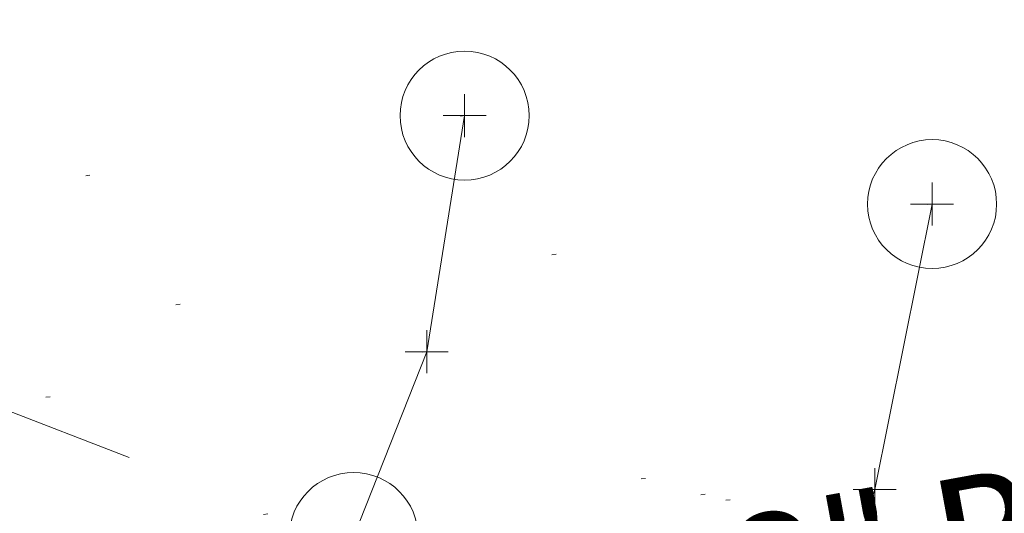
# Model space of a CAD drawing. Extents: x 413123 to 1465301, y 377724 to 504150.
# Tile 87 of 256: x 1463387 to 1463410, y 433218 to 433230. Entities that reach past the tile are written whole.
import ezdxf

# ---------------------------------------------------------------- set-up
doc = ezdxf.new("R2010")
doc.units = 0
doc.header["$MEASUREMENT"] = 0
for name, pattern in [('CENTER LINE DOUBLE SOLID', [0]), ('DGN Style 1', [8.732639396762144, 0.01453018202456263, -8.71810921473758]), ('DGN Style 3', [20.34225483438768, 14.53018202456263, -5.812072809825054]), ('DGN Style 5', [10.171127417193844, 4.35905460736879, -5.812072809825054])]:
    doc.linetypes.add(name, pattern=pattern)
for name, color, linetype, lineweight in [('DR_X_Text', 7, 'Continuous', 0), ('GE_X_Cells', 40, 'Continuous', 0), ('PM_X_Channelizing_Line', 7, 'Continuous', 13), ('PM_X_CL_Double_Solid', 40, 'CENTER LINE DOUBLE SOLID', 0), ('PV_X_Curb', 120, 'DGN Style 1', 0), ('PV_X_EOP', 7, 'DGN Style 3', 0), ('PV_X_Walk', 120, 'DGN Style 5', 0)]:
    doc.layers.add(name, color=color, linetype=linetype, lineweight=lineweight)
doc.layers.add('SV_Observation (Construction)', color=97, linetype='DGN Style 1', lineweight=0, transparency=0.9)
doc.layers.add('SV_X_Shot_Marker (Construction)', color=40, linetype='Continuous', lineweight=0, transparency=0.5)
doc.styles.add('X_Straight-Normal LS 0.50', font='calibril.ttf', dxfattribs={"height": 0.13999972})
doc.styles.add('X_Straight-Normal LS 0.50_0', font='calibril.ttf')
doc.dimstyles.new('X_Dec-0  Masked  Straight', dxfattribs={"dimtxt": 0.13999972, "dimasz": 0.13999972, "dimexe": 0.06999986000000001, "dimexo": 0.06999986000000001, "dimgap": 0.06999986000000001, "dimtad": 1, "dimdec": 0, "dimzin": 3, "dimdsep": 46, "dimtxsty": 'X_Straight-Normal LS 0.50_0', "dimcen": 0, "dimclrd": 7, "dimclre": 7, "dimaunit": 1, "dimadec": 4, "dimazin": 2, "dimtfac": 1, "dimtdec": 0, "dimtofl": 0, "dimtmove": 1, "dimatfit": 1, "dimfxl": 1, "dimtolj": 1, "dimtzin": 3, "dimlwd": 0, "dimlwe": 0, "dimarcsym": 0})

# ---------------------------------------------------------------- blocks, each defined once
blk = doc.blocks.new('SVPT_2826')
at = {"layer": 'SV_X_Shot_Marker (Construction)', "transparency": 33554495}
for p, q in [((1.455191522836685e-11, 0.02499999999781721), (1.455191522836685e-11, -0.02500000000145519)), ((-0.02499999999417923, 0), (0.02500000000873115, 0))]:
    blk.add_line(p, q, dxfattribs=at)
blk.add_point((1.455191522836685e-11, 0), dxfattribs=at)
blk = doc.blocks.new('PC_78')
at = {"layer": 'GE_X_Cells', "color": 52, "linetype": 'Continuous', "lineweight": 0}
blk.add_circle((1.455191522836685e-11, 0), 0.075, dxfattribs=at)
blk = doc.blocks.new('SVPT_2827')
at = {"layer": 'SV_X_Shot_Marker (Construction)', "transparency": 33554495}
for p, q in [((1.455191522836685e-11, 0.02500000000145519), (1.455191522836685e-11, -0.02500000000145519)), ((-0.02499999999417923, 0), (0.02500000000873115, 0))]:
    blk.add_line(p, q, dxfattribs=at)
blk.add_point((1.455191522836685e-11, 0), dxfattribs=at)
blk = doc.blocks.new('SVPT_2829')
at = {"layer": 'SV_X_Shot_Marker (Construction)', "transparency": 33554495}
for p, q in [((1.455191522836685e-11, 0.02499999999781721), (1.455191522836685e-11, -0.02500000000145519)), ((-0.02499999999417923, 0), (0.02500000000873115, 0))]:
    blk.add_line(p, q, dxfattribs=at)
blk.add_point((1.455191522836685e-11, 0), dxfattribs=at)
blk = doc.blocks.new('PC_80')
at = {"layer": 'GE_X_Cells', "color": 52, "linetype": 'Continuous', "lineweight": 0}
blk.add_circle((1.455191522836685e-11, 0), 0.075, dxfattribs=at)
blk = doc.blocks.new('SVPT_2830')
at = {"layer": 'SV_X_Shot_Marker (Construction)', "transparency": 33554495}
for p, q in [((0, 0.02499999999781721), (0, -0.02500000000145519)), ((-0.02499999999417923, 0), (0.02500000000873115, 0))]:
    blk.add_line(p, q, dxfattribs=at)
blk.add_point((0, 0), dxfattribs=at)
blk = doc.blocks.new('PC_81')
at = {"layer": 'GE_X_Cells', "color": 52, "linetype": 'Continuous', "lineweight": 0}
blk.add_circle((0, 0), 0.075, dxfattribs=at)

msp = doc.modelspace()

# ---------------------------------------------------------------- linework, layer by layer
at = {"layer": 'PM_X_Channelizing_Line', "extrusion": (-0.05387479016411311, 0.009650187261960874, 0.9985010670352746), "elevation": -74087.91678013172, "flags": 128}
msp.add_lwpolyline([(-684460.9633719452, 1362072.520952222), (-684455.400351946, 1362072.625134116), (-684450.8547396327, 1362071.710482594)], dxfattribs=at)
at = {"layer": 'PM_X_CL_Double_Solid', "extrusion": (-0.0008370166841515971, 0.004423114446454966, 0.9999898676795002), "elevation": 1263.666290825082, "flags": 128}
msp.add_lwpolyline([(1463407.952801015, 433223.9280147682), (1463406.618943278, 433217.2829012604), (1463404.997703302, 433212.0384904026)], dxfattribs=at)
at = {"layer": 'PV_X_Curb'}
for points, knots in [([(1463034.114341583, 433358.5354235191, 570.967442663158), (1463034.382762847, 433357.8525596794, 570.9829174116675), (1463034.902669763, 433356.6746703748, 570.9791408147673), (1463036.322057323, 433354.5205973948, 570.6849760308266), (1463037.748960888, 433352.2020754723, 570.6878951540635), (1463040.018756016, 433349.1857511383, 570.9427811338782), (1463042.639031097, 433346.7780487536, 570.7955674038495), (1463044.970687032, 433345.5933757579, 570.8824061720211), (1463045.921303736, 433345.2188641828, 570.878208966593), (1463051.106075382, 433343.1762354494, 570.8553169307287), (1463056.290847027, 433341.1336067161, 570.8324248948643), (1463061.475618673, 433339.0909779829, 570.809532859), (1463062.018547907, 433338.9041474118, 570.7725412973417), (1463062.561477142, 433338.7173168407, 570.7355497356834), (1463063.104406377, 433338.5304862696, 570.6985581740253), (1463069.657625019, 433335.9461940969, 570.7210719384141), (1463076.21084366, 433333.3619019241, 570.7435857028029), (1463082.764062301, 433330.7776097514, 570.7660994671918), (1463087.246478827, 433329.0023655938, 570.8028168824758), (1463091.728895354, 433327.2271214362, 570.8395342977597), (1463096.211311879, 433325.4518772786, 570.8762517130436), (1463096.878442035, 433325.1897515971, 570.9638925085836), (1463097.545572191, 433324.9276259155, 571.0515333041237), (1463098.212702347, 433324.6655002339, 571.1391740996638), (1463104.831686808, 433322.094946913, 571.1640382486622), (1463111.45067127, 433319.524393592, 571.1889023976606), (1463118.069655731, 433316.953840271, 571.2137665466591), (1463125.957183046, 433313.9138789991, 571.1851535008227), (1463133.844710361, 433310.8739177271, 571.1565404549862), (1463141.732237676, 433307.8339564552, 571.1279274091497), (1463145.767175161, 433306.241790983, 571.1313455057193), (1463149.802112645, 433304.6496255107, 571.134763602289), (1463153.83705013, 433303.0574600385, 571.1381816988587), (1463154.355066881, 433302.8054079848, 571.0924572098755), (1463154.873083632, 433302.5533559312, 571.0467327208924), (1463155.391100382, 433302.3013038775, 571.0010082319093), (1463159.740180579, 433300.5574304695, 571.007755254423), (1463164.089260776, 433298.8135570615, 571.0145022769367), (1463168.438340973, 433297.0696836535, 571.0212492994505), (1463173.76020955, 433294.9893866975, 571.0517121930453), (1463179.082078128, 433292.9090897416, 571.0821750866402), (1463184.403946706, 433290.8287927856, 571.1126379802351), (1463184.927832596, 433290.6024130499, 571.183469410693), (1463185.451718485, 433290.3760333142, 571.254300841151), (1463185.975604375, 433290.1496535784, 571.3251322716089), (1463193.283059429, 433287.4009373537, 571.3274320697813), (1463200.590514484, 433284.6522211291, 571.3297318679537), (1463207.897969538, 433281.9035049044, 571.3320316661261), (1463214.611583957, 433279.3049910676, 571.3660593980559), (1463221.325198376, 433276.7064772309, 571.4000871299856), (1463228.038812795, 433274.1079633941, 571.4341148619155), (1463234.876881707, 433271.4003319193, 571.5030017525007), (1463241.714950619, 433268.6927004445, 571.5718886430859), (1463248.553019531, 433265.9850689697, 571.6407755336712), (1463252.53367608, 433264.4224603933, 571.6987979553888), (1463256.514332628, 433262.8598518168, 571.7568203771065), (1463260.494989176, 433261.2972432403, 571.8148427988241), (1463261.18962272, 433261.0748617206, 571.7422662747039), (1463261.884256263, 433260.8524802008, 571.6696897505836), (1463262.578889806, 433260.6300986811, 571.5971132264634), (1463267.974277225, 433258.4984942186, 571.5913249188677), (1463273.369664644, 433256.3668897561, 571.5855366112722), (1463278.765052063, 433254.2352852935, 571.5797483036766), (1463284.039124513, 433252.1341649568, 571.626583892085), (1463289.313196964, 433250.0330446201, 571.6734194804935), (1463294.587269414, 433247.9319242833, 571.7202550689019), (1463295.147837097, 433247.7325865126, 571.8045569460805), (1463295.70840478, 433247.533248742, 571.8888588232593), (1463296.268972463, 433247.3339109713, 571.9731607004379), (1463303.262539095, 433244.6091737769, 572.0038664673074), (1463310.256105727, 433241.8844365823, 572.034572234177), (1463317.249672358, 433239.1596993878, 572.0652780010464), (1463324.8255847, 433236.206749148, 572.1003223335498), (1463332.401497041, 433233.2537989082, 572.1353666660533), (1463339.977409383, 433230.3008486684, 572.1704109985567), (1463346.624217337, 433227.6724527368, 572.1699621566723), (1463353.271025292, 433225.044056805, 572.1695133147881), (1463359.917833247, 433222.4156608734, 572.1690644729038), (1463363.666535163, 433220.9685334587, 572.1740861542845), (1463367.415237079, 433219.521406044, 572.1791078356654), (1463371.163938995, 433218.0742786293, 572.1841295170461), (1463371.754596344, 433217.8301906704, 572.1047293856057), (1463372.345253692, 433217.5861027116, 572.0253292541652), (1463372.935911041, 433217.3420147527, 571.9459291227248), (1463380.338603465, 433214.4611246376, 571.9041823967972), (1463387.741295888, 433211.5802345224, 571.8624356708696), (1463395.143988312, 433208.6993444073, 571.8206889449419), (1463403.121855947, 433205.5721027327, 571.8539167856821), (1463411.099723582, 433202.4448610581, 571.8871446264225), (1463419.077591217, 433199.3176193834, 571.9203724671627), (1463419.407565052, 433199.1647159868, 571.9396248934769), (1463419.737538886, 433199.0118125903, 571.9588773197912), (1463420.067512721, 433198.8589091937, 571.9781297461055)], [0, 0, 0, 0, 0.004163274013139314, 0.007301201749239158, 0.0146979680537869, 0.01957460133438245, 0.02877745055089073, 0.03448275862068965, 0.03448275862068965, 0.03448275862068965, 0.06896551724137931, 0.06896551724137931, 0.06896551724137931, 0.1034482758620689, 0.1034482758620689, 0.1034482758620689, 0.1379310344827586, 0.1379310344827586, 0.1379310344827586, 0.1724137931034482, 0.1724137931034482, 0.1724137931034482, 0.2068965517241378, 0.2068965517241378, 0.2068965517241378, 0.2413793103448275, 0.2413793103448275, 0.2413793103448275, 0.2758620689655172, 0.2758620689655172, 0.2758620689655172, 0.3103448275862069, 0.3103448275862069, 0.3103448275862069, 0.3448275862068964, 0.3448275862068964, 0.3448275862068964, 0.3793103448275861, 0.3793103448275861, 0.3793103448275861, 0.4137931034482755, 0.4137931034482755, 0.4137931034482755, 0.4482758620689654, 0.4482758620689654, 0.4482758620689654, 0.4827586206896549, 0.4827586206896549, 0.4827586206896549, 0.5172413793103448, 0.5172413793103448, 0.5172413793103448, 0.5517241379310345, 0.5517241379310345, 0.5517241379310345, 0.5862068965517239, 0.5862068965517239, 0.5862068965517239, 0.6206896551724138, 0.6206896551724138, 0.6206896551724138, 0.6551724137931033, 0.6551724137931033, 0.6551724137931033, 0.6896551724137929, 0.6896551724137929, 0.6896551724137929, 0.7241379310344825, 0.7241379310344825, 0.7241379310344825, 0.7586206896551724, 0.7586206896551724, 0.7586206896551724, 0.7931034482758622, 0.7931034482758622, 0.7931034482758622, 0.8275862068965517, 0.8275862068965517, 0.8275862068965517, 0.8620689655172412, 0.8620689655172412, 0.8620689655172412, 0.8965517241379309, 0.8965517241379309, 0.8965517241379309, 0.9310344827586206, 0.9310344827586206, 0.9310344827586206, 0.9655172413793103, 0.9655172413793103, 0.9655172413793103, 1, 1, 1, 1]), ([(1463694.730807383, 433042.1012902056, 573.2000085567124), (1463688.122071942, 433044.6665198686, 573.2117681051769), (1463681.5133365, 433047.2317495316, 573.2235276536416), (1463674.904601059, 433049.7969791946, 573.2352872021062), (1463669.906627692, 433051.7384291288, 573.2422034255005), (1463664.908654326, 433053.679879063, 573.249119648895), (1463659.910680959, 433055.6213289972, 573.2560358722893), (1463659.31440991, 433055.8530469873, 573.3282538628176), (1463658.718138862, 433056.0847649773, 573.400471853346), (1463658.121867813, 433056.3164829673, 573.4726898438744), (1463656.811811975, 433056.8455353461, 573.4691755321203), (1463655.501756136, 433057.3745877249, 573.4656612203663), (1463654.191700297, 433057.9036401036, 573.4621469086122), (1463647.078403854, 433060.7016199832, 573.4311409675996), (1463639.965107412, 433063.4995998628, 573.4001350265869), (1463632.851810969, 433066.2975797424, 573.3691290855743), (1463626.603526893, 433068.7760307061, 573.3262890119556), (1463620.355242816, 433071.25448167, 573.2834489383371), (1463614.10695874, 433073.7329326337, 573.2406088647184), (1463606.821724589, 433076.5483492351, 573.1778320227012), (1463599.536490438, 433079.3637658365, 573.1150551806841), (1463592.251256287, 433082.1791824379, 573.052278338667), (1463585.048675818, 433085.0513616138, 572.9767093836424), (1463577.846095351, 433087.9235407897, 572.901140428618), (1463570.643514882, 433090.7957199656, 572.8255714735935), (1463568.520856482, 433091.6009161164, 572.8136526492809), (1463566.398198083, 433092.4061122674, 572.8017338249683), (1463564.275539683, 433093.2113084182, 572.7898150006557), (1463563.658286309, 433093.4932407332, 572.723361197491), (1463563.041032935, 433093.7751730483, 572.6569073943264), (1463562.423779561, 433094.0571053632, 572.5904535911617), (1463557.897842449, 433095.8076798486, 572.5495712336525), (1463553.371905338, 433097.5582543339, 572.5086888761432), (1463548.845968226, 433099.3088288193, 572.4678065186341), (1463541.746736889, 433102.0973839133, 572.4116307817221), (1463534.647505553, 433104.8859390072, 572.3554550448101), (1463527.548274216, 433107.6744941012, 572.2992793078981), (1463527.099574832, 433107.8541490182, 572.3819727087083), (1463526.650875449, 433108.0338039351, 572.4646661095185), (1463526.202176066, 433108.2134588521, 572.5473595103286), (1463518.442801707, 433111.2934591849, 572.5872886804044), (1463510.683427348, 433114.3734595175, 572.6272178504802), (1463502.924052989, 433117.4534598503, 572.6671470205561), (1463495.101662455, 433120.5759616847, 572.6180249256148), (1463487.279271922, 433123.6984635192, 572.5689028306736), (1463479.456881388, 433126.8209653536, 572.5197807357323), (1463474.540841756, 433128.7396558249, 572.5305568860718), (1463469.624802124, 433130.6583462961, 572.5413330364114), (1463464.708762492, 433132.5770367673, 572.5521091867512), (1463464.15178183, 433132.7738995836, 572.4839343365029), (1463463.594801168, 433132.9707623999, 572.4157594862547), (1463463.037820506, 433133.1676252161, 572.3475846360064), (1463455.395093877, 433136.1460172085, 572.2965798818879), (1463447.752367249, 433139.1244092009, 572.2455751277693), (1463440.10964062, 433142.1028011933, 572.1945703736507), (1463439.463345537, 433142.3911085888, 572.2249332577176), (1463438.817050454, 433142.6794159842, 572.2552961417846), (1463438.170755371, 433142.9677233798, 572.2856590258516), (1463431.589276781, 433145.5431962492, 572.3185177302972), (1463425.007798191, 433148.1186691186, 572.351376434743), (1463418.4263196, 433150.6941419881, 572.3842351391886), (1463413.565512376, 433152.6091060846, 572.3506952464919), (1463408.704705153, 433154.5240701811, 572.3171553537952), (1463403.843897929, 433156.4390342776, 572.2836154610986), (1463402.295983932, 433157.0721267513, 572.2966227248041), (1463400.748069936, 433157.7052192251, 572.3096299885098), (1463399.20015594, 433158.3383116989, 572.3226372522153), (1463398.571326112, 433158.6030358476, 572.2531442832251), (1463397.942496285, 433158.8677599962, 572.1836513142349), (1463397.313666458, 433159.1324841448, 572.1141583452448), (1463389.499427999, 433162.1494767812, 572.1431257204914), (1463381.68518954, 433165.1664694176, 572.172093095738), (1463373.87095108, 433168.1834620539, 572.2010604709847), (1463373.202610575, 433168.4242856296, 572.2485422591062), (1463372.53427007, 433168.6651092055, 572.2960240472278), (1463371.865929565, 433168.9059327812, 572.3435058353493), (1463366.852918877, 433170.8940812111, 572.309207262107), (1463361.839908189, 433172.882229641, 572.2749086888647), (1463356.826897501, 433174.8703780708, 572.2406101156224), (1463350.263613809, 433177.4130764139, 572.2105829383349), (1463343.700330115, 433179.955774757, 572.1805557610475), (1463337.137046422, 433182.4984731, 572.1505285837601), (1463332.732110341, 433184.1753668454, 572.1399057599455), (1463328.327174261, 433185.8522605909, 572.129282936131), (1463323.922238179, 433187.5291543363, 572.1186601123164), (1463323.550514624, 433187.6736224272, 572.0672464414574), (1463323.17879107, 433187.8180905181, 572.0158327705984), (1463322.807067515, 433187.9625586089, 571.9644190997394), (1463314.242457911, 433191.4677850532, 571.9189611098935), (1463305.677848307, 433194.9730114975, 571.8735031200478), (1463297.113238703, 433198.4782379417, 571.8280451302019), (1463296.447798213, 433198.6498683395, 571.8729159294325), (1463295.782357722, 433198.8214987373, 571.917786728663), (1463295.116917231, 433198.9931291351, 571.9626575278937), (1463288.43623397, 433201.6173953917, 571.9595616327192), (1463281.755550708, 433204.2416616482, 571.9564657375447), (1463275.074867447, 433206.8659279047, 571.9533698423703), (1463270.698621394, 433208.5836220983, 571.955071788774), (1463266.322375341, 433210.3013162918, 571.9567737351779), (1463261.946129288, 433212.0190104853, 571.9584756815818), (1463261.255964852, 433212.2907585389, 571.8814296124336), (1463260.565800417, 433212.5625065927, 571.8043835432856), (1463259.875635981, 433212.8342546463, 571.7273374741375), (1463253.221984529, 433215.4661261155, 571.684237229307), (1463246.568333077, 433218.0979975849, 571.6411369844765), (1463239.914681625, 433220.7298690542, 571.5980367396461), (1463232.697418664, 433223.5591135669, 571.584901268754), (1463225.480155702, 433226.3883580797, 571.5717657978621), (1463218.262892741, 433229.2176025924, 571.5586303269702), (1463212.689928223, 433231.3845503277, 571.501804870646), (1463207.116963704, 433233.5514980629, 571.4449794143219), (1463201.543999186, 433235.7184457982, 571.3881539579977), (1463197.702392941, 433237.2969398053, 571.3824755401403), (1463193.860786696, 433238.8754338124, 571.376797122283), (1463190.01918045, 433240.4539278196, 571.3711187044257), (1463189.420555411, 433240.6641899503, 571.4587546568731), (1463188.821930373, 433240.874452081, 571.5463906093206), (1463188.223305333, 433241.0847142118, 571.6340265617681), (1463185.054584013, 433242.3131517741, 571.6250500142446), (1463181.885862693, 433243.5415893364, 571.6160734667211), (1463178.717141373, 433244.7700268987, 571.6070969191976), (1463171.181422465, 433247.7347391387, 571.5342143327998), (1463163.645703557, 433250.6994513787, 571.4613317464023), (1463156.10998465, 433253.6641636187, 571.3884491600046), (1463148.761307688, 433256.5197229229, 571.322577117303), (1463141.412630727, 433259.3752822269, 571.2567050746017), (1463134.063953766, 433262.2308415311, 571.1908330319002), (1463126.984343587, 433264.9936274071, 571.2120531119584), (1463119.904733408, 433267.756413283, 571.2332731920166), (1463112.82512323, 433270.519199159, 571.2544932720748), (1463106.948373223, 433272.8554993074, 571.272380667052), (1463101.071623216, 433275.1917994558, 571.290268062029), (1463095.19487321, 433277.5280996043, 571.3081554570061), (1463087.382378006, 433280.5556578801, 571.2445784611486), (1463079.569882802, 433283.583216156, 571.1810014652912), (1463071.757387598, 433286.6107744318, 571.1174244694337), (1463067.011834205, 433288.4980060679, 571.0790224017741), (1463062.266280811, 433290.385237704, 571.0406203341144), (1463057.520727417, 433292.27246934, 571.0022182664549), (1463052.596696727, 433294.1302708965, 570.9741905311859), (1463047.672666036, 433295.988072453, 570.946162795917), (1463042.748635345, 433297.8458740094, 570.9181350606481), (1463040.996474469, 433298.028892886, 570.6600759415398), (1463037.884741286, 433298.0614564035, 570.3732611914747), (1463033.533792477, 433297.4811137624, 570.213053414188), (1463028.578927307, 433295.8351240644, 570.8846791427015), (1463025.750437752, 433293.3300609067, 570.5443428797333), (1463024.222435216, 433291.00068514, 570.5092220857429), (1463023.412434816, 433289.7658735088, 570.490604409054), (1463022.602434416, 433288.5310618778, 570.4719867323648), (1463021.792434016, 433287.2962502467, 570.4533690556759), (1463021.001432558, 433285.3732457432, 570.5012869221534), (1463020.2104311, 433283.4502412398, 570.549204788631), (1463019.419429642, 433281.5272367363, 570.5971226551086), (1463018.531487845, 433279.3825151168, 570.6481372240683), (1463017.643546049, 433277.2377934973, 570.6991517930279), (1463016.755604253, 433275.0930718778, 570.7501663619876), (1463014.741467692, 433270.0950215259, 570.9656913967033), (1463012.727331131, 433265.096971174, 571.181216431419), (1463010.71319457, 433260.0989208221, 571.3967414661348)], [0, 0, 0, 0, 0.01923076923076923, 0.01923076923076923, 0.01923076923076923, 0.03846153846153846, 0.03846153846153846, 0.03846153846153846, 0.05769230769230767, 0.05769230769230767, 0.05769230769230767, 0.07692307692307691, 0.07692307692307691, 0.07692307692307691, 0.09615384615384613, 0.09615384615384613, 0.09615384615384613, 0.1153846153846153, 0.1153846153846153, 0.1153846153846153, 0.1346153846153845, 0.1346153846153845, 0.1346153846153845, 0.1538461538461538, 0.1538461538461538, 0.1538461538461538, 0.1730769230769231, 0.1730769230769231, 0.1730769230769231, 0.1923076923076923, 0.1923076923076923, 0.1923076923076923, 0.2115384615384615, 0.2115384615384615, 0.2115384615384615, 0.2307692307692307, 0.2307692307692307, 0.2307692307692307, 0.25, 0.25, 0.25, 0.269230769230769, 0.269230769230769, 0.269230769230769, 0.2884615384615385, 0.2884615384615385, 0.2884615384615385, 0.3076923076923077, 0.3076923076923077, 0.3076923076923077, 0.3269230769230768, 0.3269230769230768, 0.3269230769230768, 0.3461538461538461, 0.3461538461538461, 0.3461538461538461, 0.3653846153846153, 0.3653846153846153, 0.3653846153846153, 0.3846153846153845, 0.3846153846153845, 0.3846153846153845, 0.4038461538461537, 0.4038461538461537, 0.4038461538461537, 0.423076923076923, 0.423076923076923, 0.423076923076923, 0.4423076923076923, 0.4423076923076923, 0.4423076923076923, 0.4615384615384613, 0.4615384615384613, 0.4615384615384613, 0.4807692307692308, 0.4807692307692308, 0.4807692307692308, 0.5, 0.5, 0.5, 0.5192307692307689, 0.5192307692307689, 0.5192307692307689, 0.538461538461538, 0.538461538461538, 0.538461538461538, 0.5576923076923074, 0.5576923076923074, 0.5576923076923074, 0.576923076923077, 0.576923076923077, 0.576923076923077, 0.5961538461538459, 0.5961538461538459, 0.5961538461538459, 0.6153846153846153, 0.6153846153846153, 0.6153846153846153, 0.6346153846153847, 0.6346153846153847, 0.6346153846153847, 0.6538461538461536, 0.6538461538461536, 0.6538461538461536, 0.673076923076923, 0.673076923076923, 0.673076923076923, 0.6923076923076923, 0.6923076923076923, 0.6923076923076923, 0.7115384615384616, 0.7115384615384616, 0.7115384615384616, 0.7307692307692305, 0.7307692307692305, 0.7307692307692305, 0.7499999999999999, 0.7499999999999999, 0.7499999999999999, 0.7692307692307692, 0.7692307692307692, 0.7692307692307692, 0.7884615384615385, 0.7884615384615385, 0.7884615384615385, 0.8076923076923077, 0.8076923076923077, 0.8076923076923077, 0.826923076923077, 0.826923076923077, 0.826923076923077, 0.846153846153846, 0.846153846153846, 0.846153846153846, 0.8653846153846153, 0.8653846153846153, 0.8653846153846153, 0.8846153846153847, 0.8846153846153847, 0.8846153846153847, 0.9038461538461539, 0.9038461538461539, 0.9038461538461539, 0.9087225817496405, 0.9125585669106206, 0.9159702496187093, 0.9230769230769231, 0.9230769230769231, 0.9230769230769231, 0.9423076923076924, 0.9423076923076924, 0.9423076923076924, 0.9615384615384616, 0.9615384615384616, 0.9615384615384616, 0.9807692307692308, 0.9807692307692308, 0.9807692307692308, 1, 1, 1, 1])]:
    msp.add_open_spline(points, degree=3, knots=knots, dxfattribs=at)
at = {"layer": 'PV_X_EOP'}
for points, knots in [([(1463033.539703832, 433358.668730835, 570.9312826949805), (1463033.78085339, 433357.7791180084, 570.9319642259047), (1463034.311810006, 433356.414696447, 570.9129230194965), (1463035.936664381, 433354.210215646, 570.7574772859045), (1463037.392149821, 433351.9520015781, 570.7191112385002), (1463039.598433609, 433348.7987445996, 570.7996873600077), (1463042.441302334, 433346.5539274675, 570.6747714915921), (1463044.712350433, 433345.0075174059, 570.6881225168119), (1463045.691659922, 433344.6760572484, 570.6008205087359), (1463046.330306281, 433344.4598990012, 570.5438874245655), (1463046.96895264, 433344.243740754, 570.486954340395), (1463047.607598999, 433344.0275825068, 570.4300212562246), (1463047.46569072, 433343.5095853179, 570.4737916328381), (1463047.32378244, 433342.9915881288, 570.5175620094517), (1463047.181874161, 433342.4735909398, 570.5613323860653), (1463047.962688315, 433342.1715041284, 570.5523071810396), (1463048.74350247, 433341.8694173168, 570.5432819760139), (1463049.524316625, 433341.5673305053, 570.5342567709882), (1463049.723445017, 433342.0454324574, 570.5031497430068), (1463049.92257341, 433342.5235344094, 570.4720427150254), (1463050.121701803, 433343.0016363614, 570.4409356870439), (1463054.363252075, 433341.3299102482, 570.4898514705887), (1463058.604802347, 433339.658184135, 570.5387672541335), (1463062.84635262, 433337.9864580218, 570.5876830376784), (1463069.380437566, 433335.4247592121, 570.6248076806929), (1463075.914522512, 433332.8630604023, 570.6619323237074), (1463082.448607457, 433330.3013615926, 570.699056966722), (1463087.637972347, 433328.22388055, 570.7205322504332), (1463092.827337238, 433326.1463995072, 570.7420075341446), (1463098.016702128, 433324.0689184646, 570.7634828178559), (1463104.657268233, 433321.5116641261, 570.769767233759), (1463111.297834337, 433318.9544097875, 570.7760516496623), (1463117.938400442, 433316.3971554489, 570.7823360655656), (1463125.924840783, 433313.2674390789, 570.73748834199), (1463133.911281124, 433310.1377227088, 570.6926406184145), (1463141.897721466, 433307.0080063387, 570.647792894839), (1463141.717745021, 433306.5125578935, 570.6799613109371), (1463141.537768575, 433306.0171094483, 570.7121297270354), (1463141.35779213, 433305.5216610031, 570.7442981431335), (1463142.229950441, 433305.2201381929, 570.7485050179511), (1463143.102108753, 433304.9186153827, 570.7527118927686), (1463143.974267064, 433304.6170925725, 570.7569187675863), (1463144.185348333, 433305.0788176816, 570.735481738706), (1463144.396429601, 433305.5405427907, 570.7140447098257), (1463144.607510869, 433306.0022678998, 570.6926076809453), (1463147.58473388, 433304.8543661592, 570.7341019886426), (1463150.56195689, 433303.7064644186, 570.7755962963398), (1463153.539179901, 433302.558562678, 570.817090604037), (1463158.44037952, 433300.5705139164, 570.826934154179), (1463163.341579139, 433298.5824651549, 570.8367777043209), (1463168.242778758, 433296.5944163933, 570.8466212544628), (1463174.091388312, 433294.2251577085, 570.8787504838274), (1463179.939997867, 433291.8558990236, 570.9108797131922), (1463185.788607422, 433289.4866403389, 570.9430089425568), (1463193.090936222, 433286.8080451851, 571.0096381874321), (1463200.393265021, 433284.1294500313, 571.0762674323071), (1463207.695593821, 433281.4508548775, 571.1428966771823), (1463214.34865388, 433278.828976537, 571.1804566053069), (1463221.001713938, 433276.2070981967, 571.2180165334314), (1463227.654773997, 433273.5852198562, 571.2555764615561), (1463234.593717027, 433270.8614597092, 571.311327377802), (1463241.532660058, 433268.1376995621, 571.3670782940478), (1463248.471603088, 433265.413939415, 571.4228292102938), (1463251.006317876, 433264.4249023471, 571.4376305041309), (1463253.541032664, 433263.4358652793, 571.452431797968), (1463256.075747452, 433262.4468282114, 571.4672330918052), (1463255.94008792, 433261.9072334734, 571.4705339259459), (1463255.804428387, 433261.3676387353, 571.4738347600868), (1463255.668768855, 433260.8280439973, 571.4771355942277), (1463256.445551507, 433260.5848901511, 571.4871075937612), (1463257.222334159, 433260.3417363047, 571.4970795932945), (1463257.999116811, 433260.0985824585, 571.507051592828), (1463258.226294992, 433260.5106164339, 571.4958264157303), (1463258.453473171, 433260.9226504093, 571.4846012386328), (1463258.680651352, 433261.3346843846, 571.4733760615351), (1463259.925804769, 433260.8493021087, 571.4829525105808), (1463261.170958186, 433260.3639198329, 571.4925289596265), (1463262.416111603, 433259.878537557, 571.5021054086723), (1463267.791649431, 433257.7869022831, 571.5241727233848), (1463273.167187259, 433255.6952670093, 571.5462400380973), (1463278.542725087, 433253.6036317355, 571.5683073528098), (1463284.352399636, 433251.3217999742, 571.5814787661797), (1463290.162074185, 433249.039968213, 571.5946501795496), (1463295.971748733, 433246.7581364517, 571.6078215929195), (1463302.949122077, 433244.0521724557, 571.6351321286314), (1463309.926495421, 433241.3462084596, 571.6624426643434), (1463316.903868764, 433238.6402444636, 571.6897532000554), (1463324.563747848, 433235.6405621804, 571.7285381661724), (1463332.223626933, 433232.6408798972, 571.7673231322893), (1463339.883506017, 433229.641197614, 571.8061080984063), (1463346.449952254, 433227.0690864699, 571.8205958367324), (1463353.01639849, 433224.4969753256, 571.8350835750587), (1463359.582844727, 433221.9248641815, 571.8495713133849), (1463363.961849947, 433220.2403229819, 571.8408310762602), (1463368.340855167, 433218.5557817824, 571.8320908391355), (1463372.719860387, 433216.8712405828, 571.8233506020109), (1463380.126525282, 433213.9587859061, 571.7905530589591), (1463387.533190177, 433211.0463312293, 571.7577555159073), (1463394.939855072, 433208.1338765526, 571.7249579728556), (1463402.425974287, 433205.1637758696, 571.7534560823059), (1463409.912093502, 433202.1936751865, 571.7819541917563), (1463417.398212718, 433199.2235745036, 571.8104523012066), (1463417.229394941, 433198.7682275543, 571.8194733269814), (1463417.060577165, 433198.3128806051, 571.8284943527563), (1463416.891759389, 433197.8575336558, 571.8375153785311), (1463417.692446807, 433197.4966240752, 571.8487103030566), (1463418.493134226, 433197.1357144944, 571.859905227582), (1463419.293821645, 433196.7748049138, 571.8711001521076), (1463419.475032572, 433197.247288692, 571.8477905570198), (1463419.6562435, 433197.7197724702, 571.8244809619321), (1463419.837454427, 433198.1922562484, 571.8011713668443), (1463419.83781155, 433198.2226624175, 571.7953862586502), (1463419.838168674, 433198.2530685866, 571.789601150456), (1463419.838525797, 433198.2834747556, 571.7838160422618)], [0, 0, 0, 0, 0.003968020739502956, 0.006425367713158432, 0.01199892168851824, 0.01581541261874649, 0.02326256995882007, 0.02777777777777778, 0.02777777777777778, 0.02777777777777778, 0.05555555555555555, 0.05555555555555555, 0.05555555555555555, 0.08333333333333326, 0.08333333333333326, 0.08333333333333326, 0.1111111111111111, 0.1111111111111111, 0.1111111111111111, 0.1388888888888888, 0.1388888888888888, 0.1388888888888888, 0.1666666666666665, 0.1666666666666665, 0.1666666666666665, 0.1944444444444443, 0.1944444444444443, 0.1944444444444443, 0.2222222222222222, 0.2222222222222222, 0.2222222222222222, 0.25, 0.25, 0.25, 0.2777777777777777, 0.2777777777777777, 0.2777777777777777, 0.3055555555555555, 0.3055555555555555, 0.3055555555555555, 0.333333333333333, 0.333333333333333, 0.333333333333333, 0.3611111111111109, 0.3611111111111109, 0.3611111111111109, 0.3888888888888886, 0.3888888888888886, 0.3888888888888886, 0.4166666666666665, 0.4166666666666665, 0.4166666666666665, 0.4444444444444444, 0.4444444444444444, 0.4444444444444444, 0.472222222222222, 0.472222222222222, 0.472222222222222, 0.5, 0.5, 0.5, 0.5277777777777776, 0.5277777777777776, 0.5277777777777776, 0.5555555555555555, 0.5555555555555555, 0.5555555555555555, 0.5833333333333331, 0.5833333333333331, 0.5833333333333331, 0.6111111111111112, 0.6111111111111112, 0.6111111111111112, 0.638888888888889, 0.638888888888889, 0.638888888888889, 0.6666666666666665, 0.6666666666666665, 0.6666666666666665, 0.6944444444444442, 0.6944444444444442, 0.6944444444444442, 0.722222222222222, 0.722222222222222, 0.722222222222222, 0.7499999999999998, 0.7499999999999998, 0.7499999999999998, 0.7777777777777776, 0.7777777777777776, 0.7777777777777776, 0.8055555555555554, 0.8055555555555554, 0.8055555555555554, 0.8333333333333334, 0.8333333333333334, 0.8333333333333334, 0.861111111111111, 0.861111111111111, 0.861111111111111, 0.8888888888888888, 0.8888888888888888, 0.8888888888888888, 0.9166666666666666, 0.9166666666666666, 0.9166666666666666, 0.9444444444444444, 0.9444444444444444, 0.9444444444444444, 0.9722222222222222, 0.9722222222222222, 0.9722222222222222, 1, 1, 1, 1]), ([(1463695.37345491, 433042.3269481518, 573.2056029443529), (1463695.118355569, 433042.4173281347, 573.1929567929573), (1463694.863256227, 433042.5077081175, 573.1803106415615), (1463694.608156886, 433042.5980881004, 573.1676644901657), (1463688.127196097, 433045.133574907, 573.1638691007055), (1463681.646235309, 433047.6690617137, 573.1600737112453), (1463675.165274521, 433050.2045485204, 573.1562783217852), (1463668.255959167, 433052.9440202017, 573.1540820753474), (1463661.346643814, 433055.6834918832, 573.1518858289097), (1463654.437328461, 433058.4229635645, 573.149689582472), (1463647.338400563, 433061.2071824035, 573.1301154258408), (1463640.239472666, 433063.9914012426, 573.1105412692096), (1463633.140544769, 433066.7756200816, 573.0909671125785), (1463626.823799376, 433069.2202639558, 573.0453158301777), (1463620.507053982, 433071.6649078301, 572.999664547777), (1463614.190308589, 433074.1095517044, 572.9540132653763), (1463606.930945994, 433076.9629614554, 572.8967218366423), (1463599.671583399, 433079.8163712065, 572.8394304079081), (1463592.412220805, 433082.6697809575, 572.7821389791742), (1463585.208613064, 433085.5359198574, 572.7224006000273), (1463578.005005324, 433088.4020587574, 572.6626622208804), (1463570.801397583, 433091.2681976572, 572.6029238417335), (1463563.539543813, 433094.1288766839, 572.5195568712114), (1463556.277690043, 433096.9895557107, 572.4361899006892), (1463549.015836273, 433099.8502347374, 572.3528229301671), (1463541.464235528, 433102.896740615, 572.3143753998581), (1463533.912634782, 433105.9432464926, 572.2759278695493), (1463526.361034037, 433108.9897523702, 572.2374803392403), (1463524.510466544, 433109.6486739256, 572.222419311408), (1463522.659899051, 433110.307595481, 572.2073582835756), (1463520.809331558, 433110.9665170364, 572.1922972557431), (1463520.996148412, 433111.478044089, 572.2051758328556), (1463521.182965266, 433111.9895711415, 572.2180544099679), (1463521.36978212, 433112.5010981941, 572.2309329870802), (1463520.520611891, 433112.8412018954, 572.2365752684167), (1463519.671441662, 433113.1813055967, 572.2422175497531), (1463518.822271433, 433113.5214092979, 572.2478598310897), (1463518.644435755, 433113.0349413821, 572.2388127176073), (1463518.466600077, 433112.5484734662, 572.229765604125), (1463518.288764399, 433112.0620055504, 572.2207184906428), (1463514.835464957, 433113.4033588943, 572.2367800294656), (1463511.382165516, 433114.7447122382, 572.2528415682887), (1463507.928866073, 433116.0860655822, 572.2689031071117), (1463493.594865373, 433121.7420238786, 572.2482959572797), (1463479.260864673, 433127.3979821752, 572.2276888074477), (1463464.926863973, 433133.0539404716, 572.2070816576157), (1463449.455525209, 433139.0728186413, 572.1640707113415), (1463433.984186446, 433145.0916968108, 572.1210597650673), (1463418.512847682, 433151.1105749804, 572.0780488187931), (1463413.328996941, 433153.1553309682, 572.0135393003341), (1463408.145146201, 433155.200086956, 571.9490297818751), (1463402.961295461, 433157.2448429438, 571.8845202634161), (1463403.132465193, 433157.7716799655, 571.9190447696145), (1463403.303634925, 433158.2985169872, 571.953569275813), (1463403.474804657, 433158.825354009, 571.9880937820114), (1463402.600267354, 433159.1613721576, 571.9863420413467), (1463401.725730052, 433159.4973903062, 571.984590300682), (1463400.851192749, 433159.8334084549, 571.9828385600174), (1463400.653049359, 433159.3552482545, 571.9439093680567), (1463400.454905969, 433158.8770880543, 571.9049801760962), (1463400.256762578, 433158.3989278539, 571.8660509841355), (1463399.322085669, 433158.774478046, 571.9116587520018), (1463398.387408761, 433159.150028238, 571.9572665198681), (1463397.452731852, 433159.5255784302, 572.0028742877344), (1463389.04126259, 433162.8168634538, 571.9920574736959), (1463380.629793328, 433166.1081484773, 571.9812406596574), (1463372.218324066, 433169.3994335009, 571.9704238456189), (1463367.156032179, 433171.3851717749, 571.9528553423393), (1463362.093740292, 433173.370910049, 571.9352868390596), (1463357.031448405, 433175.3566483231, 571.91771833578), (1463350.485608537, 433177.9162151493, 571.9032139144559), (1463343.93976867, 433180.4757819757, 571.8887094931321), (1463337.393928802, 433183.0353488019, 571.8742050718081), (1463332.955818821, 433184.7683232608, 571.8612483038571), (1463328.517708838, 433186.5012977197, 571.8482915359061), (1463324.079598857, 433188.2342721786, 571.835334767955), (1463307.834725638, 433194.592922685, 571.7755947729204), (1463291.58985242, 433200.9515731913, 571.7158547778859), (1463275.344979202, 433207.3102236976, 571.6561147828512), (1463270.255842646, 433209.3105723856, 571.6395679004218), (1463265.16670609, 433211.3109210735, 571.6230210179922), (1463260.077569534, 433213.3112697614, 571.6064741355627), (1463253.452444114, 433215.9179517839, 571.5595870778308), (1463246.827318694, 433218.5246338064, 571.5127000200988), (1463240.202193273, 433221.1313158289, 571.4658129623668), (1463232.962477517, 433223.9732301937, 571.4532933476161), (1463225.722761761, 433226.8151445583, 571.4407737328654), (1463218.483046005, 433229.6570589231, 571.4282541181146), (1463212.90690448, 433231.8646312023, 571.4088467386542), (1463207.330762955, 433234.0722034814, 571.3894393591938), (1463201.754621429, 433236.2797757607, 571.3700319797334), (1463194.142429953, 433239.2572758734, 571.3409586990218), (1463186.530238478, 433242.2347759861, 571.3118854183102), (1463178.918047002, 433245.2122760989, 571.2828121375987), (1463169.428496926, 433248.9128530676, 571.1919051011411), (1463159.93894685, 433252.6134300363, 571.1009980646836), (1463150.449396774, 433256.314007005, 571.0100910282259), (1463145.077359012, 433258.4557943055, 570.9673048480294), (1463139.70532125, 433260.5975816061, 570.9245186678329), (1463134.333283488, 433262.7393689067, 570.8817324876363), (1463132.297653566, 433263.5246301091, 570.8037126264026), (1463130.262023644, 433264.3098913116, 570.7256927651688), (1463128.226393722, 433265.0951525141, 570.6476729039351), (1463128.413443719, 433265.4813551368, 570.6980714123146), (1463128.600493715, 433265.8675577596, 570.748469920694), (1463128.787543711, 433266.2537603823, 570.7988684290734), (1463127.919822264, 433266.676285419, 570.7925938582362), (1463127.052100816, 433267.0988104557, 570.786319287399), (1463126.184379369, 433267.5213354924, 570.7800447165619), (1463126.004706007, 433267.0870623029, 570.7088488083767), (1463125.825032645, 433266.6527891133, 570.6376529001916), (1463125.645359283, 433266.2185159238, 570.5664569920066), (1463121.458270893, 433267.8591123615, 570.6667666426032), (1463117.271182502, 433269.4997087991, 570.7670762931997), (1463113.084094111, 433271.1403052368, 570.8673859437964), (1463107.189564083, 433273.4271367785, 570.8747985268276), (1463101.295034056, 433275.7139683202, 570.8822111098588), (1463095.400504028, 433278.0007998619, 570.88962369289), (1463087.576983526, 433281.0591137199, 570.8606773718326), (1463079.753463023, 433284.117427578, 570.8317310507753), (1463071.92994252, 433287.175741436, 570.8027847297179), (1463067.216062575, 433289.0371870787, 570.7609532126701), (1463062.502182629, 433290.8986327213, 570.7191216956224), (1463057.788302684, 433292.7600783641, 570.6772901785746), (1463055.438489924, 433293.6549933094, 570.597871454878), (1463053.088677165, 433294.5499082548, 570.5184527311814), (1463050.738864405, 433295.4448232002, 570.4390340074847), (1463050.919405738, 433295.974786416, 570.493206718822), (1463051.099947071, 433296.5047496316, 570.547379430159), (1463051.280488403, 433297.0347128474, 570.6015521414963), (1463050.479713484, 433297.3478403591, 570.5996470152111), (1463049.678938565, 433297.660967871, 570.5977418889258), (1463048.878163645, 433297.9740953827, 570.5958367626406), (1463048.616684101, 433297.4827268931, 570.554312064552), (1463048.355204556, 433296.9913584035, 570.5127873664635), (1463048.093725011, 433296.499989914, 570.471262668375), (1463046.16244202, 433297.1796919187, 570.4532430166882), (1463044.231159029, 433297.8593939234, 570.4352233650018), (1463042.299876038, 433298.5390959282, 570.4172037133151), (1463040.683227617, 433298.6270722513, 570.3881765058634), (1463037.665619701, 433298.5647521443, 570.3323767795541), (1463033.387011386, 433297.9238663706, 570.2772123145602), (1463028.240821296, 433296.3164198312, 570.1397972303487), (1463025.314393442, 433293.7317706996, 570.0019896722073), (1463023.773730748, 433291.3674614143, 569.9858104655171), (1463022.862373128, 433289.9688870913, 569.9762398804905), (1463021.951015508, 433288.5703127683, 569.966669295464), (1463021.039657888, 433287.1717384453, 569.9570987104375)], [0, 0, 0, 0, 0.02083333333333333, 0.02083333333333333, 0.02083333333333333, 0.04166666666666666, 0.04166666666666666, 0.04166666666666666, 0.06249999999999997, 0.06249999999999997, 0.06249999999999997, 0.08333333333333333, 0.08333333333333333, 0.08333333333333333, 0.1041666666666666, 0.1041666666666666, 0.1041666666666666, 0.1249999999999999, 0.1249999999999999, 0.1249999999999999, 0.1458333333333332, 0.1458333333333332, 0.1458333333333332, 0.1666666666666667, 0.1666666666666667, 0.1666666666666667, 0.1875, 0.1875, 0.1875, 0.2083333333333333, 0.2083333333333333, 0.2083333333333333, 0.2291666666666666, 0.2291666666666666, 0.2291666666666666, 0.2499999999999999, 0.2499999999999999, 0.2499999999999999, 0.2708333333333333, 0.2708333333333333, 0.2708333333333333, 0.2916666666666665, 0.2916666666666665, 0.2916666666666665, 0.3125, 0.3125, 0.3125, 0.3333333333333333, 0.3333333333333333, 0.3333333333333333, 0.3541666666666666, 0.3541666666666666, 0.3541666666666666, 0.375, 0.375, 0.375, 0.3958333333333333, 0.3958333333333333, 0.3958333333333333, 0.4166666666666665, 0.4166666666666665, 0.4166666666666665, 0.4374999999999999, 0.4374999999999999, 0.4374999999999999, 0.4583333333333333, 0.4583333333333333, 0.4583333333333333, 0.4791666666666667, 0.4791666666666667, 0.4791666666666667, 0.4999999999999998, 0.4999999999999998, 0.4999999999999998, 0.5208333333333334, 0.5208333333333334, 0.5208333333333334, 0.5416666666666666, 0.5416666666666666, 0.5416666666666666, 0.5624999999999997, 0.5624999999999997, 0.5624999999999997, 0.5833333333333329, 0.5833333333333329, 0.5833333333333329, 0.6041666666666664, 0.6041666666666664, 0.6041666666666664, 0.625, 0.625, 0.625, 0.6458333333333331, 0.6458333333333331, 0.6458333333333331, 0.6666666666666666, 0.6666666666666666, 0.6666666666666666, 0.6875, 0.6875, 0.6875, 0.7083333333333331, 0.7083333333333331, 0.7083333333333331, 0.7291666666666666, 0.7291666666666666, 0.7291666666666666, 0.75, 0.75, 0.75, 0.7708333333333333, 0.7708333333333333, 0.7708333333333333, 0.7916666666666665, 0.7916666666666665, 0.7916666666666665, 0.8125, 0.8125, 0.8125, 0.8333333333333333, 0.8333333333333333, 0.8333333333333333, 0.8541666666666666, 0.8541666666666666, 0.8541666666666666, 0.875, 0.875, 0.875, 0.8958333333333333, 0.8958333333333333, 0.8958333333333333, 0.9166666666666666, 0.9166666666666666, 0.9166666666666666, 0.9375, 0.9375, 0.9375, 0.9583333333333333, 0.9583333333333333, 0.9583333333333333, 0.9631710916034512, 0.9674286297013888, 0.9713421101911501, 0.9791666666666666, 0.9791666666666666, 0.9791666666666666, 1, 1, 1, 1])]:
    msp.add_open_spline(points, degree=3, knots=knots, dxfattribs=at)
at = {"layer": 'PV_X_Walk'}
msp.add_polyline3d([(1463034.114341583, 433358.5354235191, 570.967442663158), (1463053.989753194, 433350.5525229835, 571.1006588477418), (1463066.091114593, 433345.7470972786, 571.106292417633), (1463086.263455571, 433337.9530644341, 571.2295873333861), (1463101.133005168, 433331.9750263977, 571.351985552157), (1463120.907562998, 433324.3340932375, 571.2144600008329), (1463144.181719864, 433315.2094553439, 571.1782070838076), (1463159.126664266, 433309.2041571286, 571.4855287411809), (1463171.777270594, 433304.4036819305, 571.4587157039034), (1463187.607215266, 433298.2045751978, 571.4882983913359), (1463210.446105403, 433289.2017890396, 571.5279336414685), (1463230.827891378, 433281.3888628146, 571.6651836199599), (1463250.637164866, 433273.6150279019, 571.7923029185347), (1463267.228144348, 433267.0777297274, 571.9392309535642), (1463281.629084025, 433261.4717523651, 571.9711236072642), (1463296.049821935, 433255.7642363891, 571.9256336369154), (1463319.780440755, 433246.5525771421, 572.1961871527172), (1463342.332865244, 433237.7210995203, 572.3029998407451), (1463364.283459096, 433229.1965231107, 572.4196553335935), (1463375.767428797, 433224.6203966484, 572.425584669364), (1463396.017270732, 433216.7993595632, 572.3902960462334), (1463416.399606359, 433208.7440489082, 572.4708800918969)], dxfattribs=at)
at = {"layer": 'SV_Observation (Construction)', "transparency": 33554434}
for p in [(1463397.118952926, 433227.338347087, 572.4290209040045), (1463397.118952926, 433227.338347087, 572.4290209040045), (1463407.986357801, 433225.2795508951, 572.3639979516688), (1463407.986357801, 433225.2795508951, 572.3639979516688), (1463396.24049789, 433221.8441383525, 572.4347230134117), (1463418.881763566, 433220.5512707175, 572.2029256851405), (1463420.27748634, 433220.1208794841, 572.2603454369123), (1463420.854498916, 433219.9693255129, 572.7228601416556), (1463406.652475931, 433218.6345023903, 572.3922735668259)]:
    msp.add_line(p, (1463260.25624, 433205.5898700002, 572.09), dxfattribs=at)

# ---------------------------------------------------------------- block references
at = {"layer": 'GE_X_Cells', "color": 52, "linetype": 'Continuous', "lineweight": 0, "xscale": 20, "yscale": 20, "zscale": 20}
for name, p in [('PC_80', (1463397.118952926, 433227.3383470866, 572.4290209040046)), ('PC_78', (1463407.986357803, 433225.2795508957, 572.363997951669)), ('PC_81', (1463394.540059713, 433217.5307658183, 572.3846620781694))]:
    msp.add_blockref(name, p, dxfattribs=at)
at = {"layer": 'SV_X_Shot_Marker (Construction)', "transparency": 33554495, "xscale": 20, "yscale": 20, "zscale": 20}
for name, p in [('SVPT_2829', (1463397.118952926, 433227.3383470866, 572.4290209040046)), ('SVPT_2826', (1463407.986357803, 433225.2795508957, 572.363997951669)), ('SVPT_2830', (1463396.240497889, 433221.8441383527, 572.4347230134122)), ('SVPT_2827', (1463406.652475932, 433218.6345023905, 572.3922735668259))]:
    msp.add_blockref(name, p, dxfattribs=at)

# ---------------------------------------------------------------- texts
at = {"layer": 'DR_X_Text', "linetype": 'Continuous', "style": 'X_Straight-Normal LS 0.50'}
msp.add_text('12" RCP', height=2.7999944, rotation=10.40569517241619, dxfattribs=at).set_placement((1463401.325062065, 433214.7341663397, 572.1412678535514))

# ---------------------------------------------------------------- leaders
at = {"layer": 'DR_X_Text', "color": 7, "linetype": 'Continuous', "lineweight": 0, "annotation_type": 0, "has_hookline": 1, "hookline_direction": 1, "text_width": 28.75594251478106}
msp.add_leader([(1463416.625962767, 433219.1231030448), (1463411.643281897, 433250.9838053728), (1463411.503282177, 433250.9838053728)], dimstyle='X_Dec-0  Masked  Straight', override={"dimscale": 0, "dimtxt": 0.13999972, "dimasz": 0.13999972, "dimtad": 0}, dxfattribs=at)

doc.saveas('drawing.dxf')
